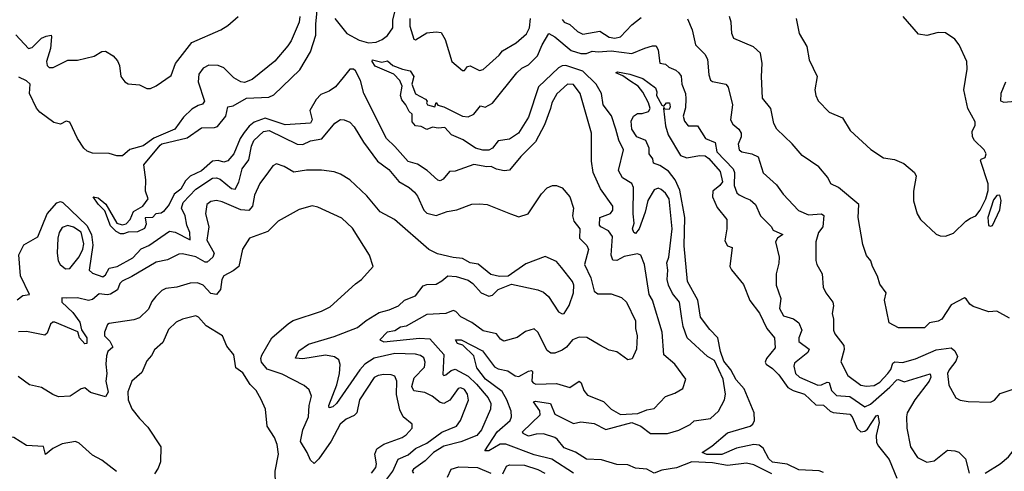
# Model space of a CAD drawing. Extents: x 1245432 to 1420865, y 606325 to 671314.
# Tile 252 of 256: x 1383898 to 1389138, y 624275 to 626678. Entities that reach past the tile are written whole.
import ezdxf

# ---------------------------------------------------------------- set-up
doc = ezdxf.new("R2010")
doc.units = 0

msp = doc.modelspace()

# ---------------------------------------------------------------- linework, layer by layer
at = {"layer": '0CON20XD'}
for points in [[(1386845.5, 624265.5), (1386729.2, 624339.2), (1386635, 624362.4), (1386485, 624419.5), (1386455, 624419.8), (1386395, 624383.1), (1386374.1, 624384.1), (1386439.7, 624485), (1386508.1, 624545), (1386515.3, 624565), (1386514.3, 624595), (1386491, 624655), (1386465, 624699.1), (1386376.9, 624765), (1386331.4, 624825), (1386315, 624890), (1386255.6, 624945.6), (1386228.5, 624955), (1386218, 624975), (1386248, 624975), (1386360.6, 624915), (1386425, 624830.7), (1386445, 624819.3), (1386495, 624809.6), (1386535, 624782), (1386555, 624778.9), (1386605, 624807.8), (1386621.1, 624811.1), (1386626.7, 624805), (1386624.1, 624754.1), (1386630, 624745), (1386645, 624739.2), (1386755, 624742.4), (1386825, 624720.9), (1386875, 624753.5), (1386885.3, 624745.3), (1386900.9, 624705), (1386920.1, 624680.1), (1387005, 624645.6), (1387046, 624605), (1387095, 624577.5), (1387187.6, 624582.4), (1387235, 624601.8), (1387275, 624609.5), (1387335, 624673.5), (1387385, 624691.2), (1387427.5, 624715), (1387442.9, 624765), (1387385, 624844.4), (1387325.3, 624895.3), (1387317.3, 625015), (1387265.2, 625185.2), (1387248.2, 625215), (1387222.9, 625375), (1387204.2, 625424.2), (1387185, 625432.5), (1387115, 625418.2), (1387075, 625397.2), (1387055, 625398.6), (1387045.2, 625425.2), (1387052.4, 625525), (1387032.3, 625555), (1386991.5, 625575), (1386983.3, 625585), (1386985.2, 625624.8), (1387042.8, 625647.2), (1387054.5, 625665), (1387054.5, 625685), (1386988.1, 625778.1), (1386950.7, 625865), (1386941.8, 625925), (1386941.1, 626075), (1386881.1, 626285), (1386845, 626334), (1386813.8, 626335), (1386757.3, 626282.7), (1386730.4, 626235), (1386723.1, 626205), (1386691.7, 626118.3), (1386642.4, 626027.6), (1386565, 625949.5), (1386505, 625877.5), (1386475.8, 625874.2), (1386435, 625882.5), (1386407.5, 625897.5), (1386384.6, 625895.4), (1386315, 625907.9), (1386215, 625871.9), (1386185, 625870.6), (1386151.2, 625828.8), (1386135, 625820.4), (1386123.7, 625823.7), (1386066.2, 625876.2), (1386015, 625908.8), (1385965, 625923.5), (1385895, 626003.3), (1385850, 626045), (1385728.6, 626285), (1385711.6, 626355), (1385685, 626405.4), (1385675, 626415.4), (1385655, 626415.5), (1385620.3, 626369.7), (1385578.8, 626321.2), (1385545, 626298), (1385500.5, 626279.5), (1385476.2, 626253.8), (1385441.8, 626195), (1385454.4, 626145), (1385445, 626126.8), (1385311, 626119), (1385205.1, 626154.9), (1385145, 626132.1), (1385119, 626111), (1385092.6, 626077.4), (1385071.6, 626045), (1385037.6, 625965), (1385005, 625927.3), (1384985, 625920.4), (1384955, 625928.7), (1384925, 625924.7), (1384865, 625874.2), (1384805.2, 625844.8), (1384779.7, 625820.2), (1384755, 625776.7), (1384719.8, 625750.2), (1384693.3, 625695), (1384663.2, 625656.8), (1384651.3, 625648.7), (1384623.3, 625645), (1384604, 625626), (1384566.4, 625623.6), (1384570.5, 625589.5), (1384562.5, 625567.5), (1384525, 625548.8), (1384475, 625547.3), (1384451.1, 625538.9), (1384435, 625538.9), (1384411.6, 625551.6), (1384381.1, 625581.1), (1384350.7, 625660.7), (1384315, 625695.6), (1384290, 625735), (1384315, 625730), (1384357.1, 625697.1), (1384415.7, 625595), (1384442.8, 625587.2), (1384465, 625591.8), (1384486.9, 625615), (1384503.4, 625656.6), (1384553.3, 625685), (1384582.5, 625725), (1384567.5, 625765), (1384569.4, 625825), (1384559.2, 625905), (1384645, 626009.7), (1384655, 626016.9), (1384789.9, 626050.1), (1384865, 626103.3), (1384935, 626104.3), (1384950.5, 626109.5), (1384994.8, 626165.2), (1385005.3, 626214.7), (1385035, 626220), (1385105, 626260), (1385224.2, 626265.8), (1385251.3, 626278.7), (1385388.4, 626411.6), (1385445, 626506.7), (1385474.5, 626595.5), (1385473.9, 626655), (1385484.8, 626765)], [(1385575, 626683.6), (1385638.9, 626605), (1385705, 626569), (1385755, 626555.2), (1385795, 626558.3), (1385826.9, 626573.1), (1385855, 626594.8), (1385883.3, 626635), (1385884.6, 626675.4), (1385905.1, 626765)], [(1383876.8, 626596.8), (1383944.6, 626524.6), (1383965, 626530), (1384015, 626580), (1384038.9, 626591.1), (1384065, 626596.2), (1384067.5, 626587.5), (1384061.6, 626525), (1384040.5, 626455), (1384043.5, 626433.5), (1384054.4, 626424.4), (1384075.5, 626424.5), (1384155, 626462), (1384205, 626463.1), (1384295, 626484.5), (1384335, 626508.1), (1384355, 626510.6), (1384396.2, 626486.2), (1384419.5, 626459.5), (1384428.5, 626435), (1384435.7, 626375), (1384458.3, 626348.3), (1384475, 626336.2), (1384535, 626331.4), (1384575, 626311.2), (1384595, 626312.5), (1384625, 626325.6), (1384705, 626380.8), (1384726.6, 626445), (1384815, 626557.1), (1384968.8, 626625), (1385005, 626647.5), (1385060, 626695)], [(1385388.5, 626695), (1385385.4, 626665), (1385342.1, 626565), (1385325, 626538.6), (1385255, 626456.7), (1385135, 626360), (1385095, 626343.1), (1385075, 626348.1), (1385038.3, 626368.3), (1384985, 626421.8), (1384955, 626434.6), (1384905, 626435.4), (1384875, 626420), (1384851.9, 626388.1), (1384847.4, 626347.4), (1384881.2, 626245), (1384870.7, 626229.3), (1384847.7, 626222.3), (1384815, 626202.5), (1384770.2, 626159.8), (1384724.3, 626095), (1384612.4, 626047.6), (1384555, 626007.3), (1384485, 625986.9), (1384445, 625954.2), (1384415, 625952.9), (1384375, 625966.5), (1384285, 625968.2), (1384257.7, 625977.7), (1384239.4, 625995), (1384205.4, 626045.4), (1384165, 626132.2), (1384145, 626137.5), (1384115, 626121.9), (1384080.6, 626130.6), (1384005.9, 626185.9), (1383986.9, 626206.9), (1383950.7, 626285), (1383954.3, 626335), (1383935, 626353.3), (1383893, 626373)], [(1385973.4, 626685), (1385974.1, 626644.1), (1385995, 626573.8), (1386005, 626571.2), (1386065, 626608), (1386115, 626614), (1386140.5, 626610.5), (1386162.2, 626572.2), (1386198.5, 626455), (1386255, 626408.5), (1386265, 626408.6), (1386281.2, 626428.8), (1386295, 626433), (1386345, 626408.5), (1386365, 626413.5), (1386450.2, 626489.8), (1386467.5, 626512.5), (1386540, 626555), (1386595, 626602.7), (1386611.6, 626635), (1386616, 626685)], [(1386785, 626678.8), (1386795, 626664.4), (1386825, 626652.5), (1386865.7, 626615.7), (1386895, 626600.7), (1386985, 626617.1), (1387035.6, 626585.6), (1387065, 626580.5), (1387095, 626587.6), (1387155, 626650), (1387205, 626689.4)], [(1387452, 626682), (1387477.5, 626625), (1387494.6, 626544.6), (1387544.6, 626494.6), (1387558.1, 626468.1), (1387565.5, 626385), (1387575, 626356), (1387585, 626348.6), (1387655, 626335.6), (1387668.3, 626318.3), (1387691.1, 626225), (1387680.8, 626145), (1387692.9, 626122.9), (1387724.7, 626094.8), (1387737.5, 626075), (1387737.3, 626055), (1387720.8, 626015), (1387726.2, 625986.2), (1387741.2, 625975), (1387795, 625963.9), (1387827.5, 625947.5), (1387855, 625862.9), (1387925, 625800), (1387960.4, 625750.4), (1388043, 625663), (1388095, 625639.6), (1388165, 625645.2), (1388176.9, 625636.9), (1388171.1, 625575), (1388149.4, 625545), (1388135.6, 625495), (1388134.3, 625395.7), (1388139.4, 625375), (1388167.8, 625325), (1388173.3, 625255), (1388187.8, 625225), (1388225.6, 625175), (1388228.9, 625155), (1388221.8, 625115), (1388229.1, 625085), (1388229.1, 625025), (1388236.1, 625006.1), (1388283.8, 624945), (1388285, 624923.3), (1388267.8, 624857.8), (1388305.3, 624785.3), (1388375, 624733.3), (1388405, 624727.5), (1388445, 624731.6), (1388475, 624749.4), (1388518.5, 624795), (1388533.8, 624816.2), (1388545, 624850.3), (1388555, 624857.7), (1388596.1, 624853.9), (1388665, 624873.3), (1388775, 624921.9), (1388855, 624931.4), (1388874.7, 624915), (1388888, 624885), (1388879.9, 624860.1), (1388844.7, 624815), (1388836.2, 624795), (1388842.8, 624732.8), (1388880, 624665), (1388903, 624653), (1388945, 624645.7), (1389065, 624642.9), (1389086.3, 624653.7), (1389115, 624689.4), (1389195, 624715.6)], [(1389165, 625088.8), (1389097, 625127), (1389055, 625123.1), (1388972.1, 625152.1), (1388953.4, 625163.4), (1388935, 625192), (1388925, 625197.1), (1388855, 625160.8), (1388805, 625084.4), (1388785, 625073.8), (1388738.8, 625065), (1388712.1, 625037.9), (1388575, 625038.8), (1388524.3, 625064.3), (1388500, 625185), (1388509.2, 625225), (1388475, 625270), (1388463, 625313), (1388436, 625365), (1388428, 625395), (1388405, 625423.3), (1388385, 625482.5), (1388359.4, 625625), (1388363.6, 625695), (1388255.8, 625785), (1388214.7, 625804.7), (1388198, 625838), (1388151.2, 625895), (1388061.2, 625955), (1388008.1, 626018.1), (1387926.5, 626095), (1387910.4, 626125), (1387894.5, 626205), (1387851.1, 626261.1), (1387845.5, 626375), (1387848.8, 626445), (1387840.6, 626500.6), (1387803.1, 626533.1), (1387697.7, 626577.7), (1387687.3, 626605), (1387684.5, 626665), (1387675.6, 626695)], [(1388030.8, 626685), (1388045.7, 626605), (1388086.9, 626535), (1388099.2, 626465), (1388142, 626375), (1388130, 626305), (1388134.4, 626274.4), (1388146.6, 626246.6), (1388205.5, 626185.5), (1388275.8, 626155), (1388317.6, 626087.6), (1388428.1, 625988.1), (1388495, 625942.7), (1388553.4, 625933.4), (1388602.7, 625912.7), (1388660, 625865), (1388668.8, 625845), (1388654.3, 625765), (1388654.4, 625714.4), (1388674, 625645), (1388691.2, 625615), (1388775, 625536.7), (1388797, 625527), (1388825, 625526.7), (1388867.3, 625542.7), (1388933.3, 625605), (1388957.3, 625622.7), (1388986.5, 625633.5), (1389010, 625665), (1389040, 625725), (1389051.4, 625768.6), (1389051.9, 625805), (1389011.7, 625928.3), (1389013.8, 625936.2), (1389036.2, 625945), (1389041.2, 625965), (1389031.2, 625985), (1388978.8, 626035), (1388968.6, 626055), (1388967.1, 626085), (1388982, 626115), (1388982.5, 626135), (1388944.4, 626205), (1388921.9, 626305), (1388940, 626415), (1388938.6, 626455), (1388898.1, 626545), (1388874, 626575), (1388825, 626608.6), (1388785, 626609.2), (1388725, 626594.5), (1388681.2, 626601.2), (1388598.6, 626695)], [(1387901, 624261), (1387805, 624308.5), (1387765, 624318.8), (1387664.5, 624305.5), (1387585, 624319.6), (1387474.9, 624325.1), (1387393.8, 624293.8), (1387315, 624280.2), (1387275, 624265.4), (1387235, 624286.4), (1387175, 624291.4), (1387135, 624309.1), (1387075, 624311.2), (1386995, 624336.2), (1386915, 624339.8), (1386855, 624376.6), (1386795, 624399.8), (1386758.9, 624445), (1386745, 624453.7), (1386685, 624473.5), (1386647.2, 624472.8), (1386605, 624461.3), (1386576.9, 624475), (1386573.5, 624485), (1386667.3, 624575), (1386665.7, 624595.7), (1386632.9, 624645), (1386642.9, 624647.1), (1386723.6, 624635), (1386745, 624578.1), (1386845, 624529.2), (1386885, 624537.5), (1386955, 624529.1), (1387017.4, 624497.4), (1387155, 624535.1), (1387202.6, 624515), (1387255, 624476.2), (1387345, 624475.8), (1387405, 624492.9), (1387465.9, 624524.1), (1387487.6, 624542.4), (1387575, 624555.6), (1387616, 624594), (1387648.8, 624655), (1387653.4, 624685), (1387641, 624765), (1387595, 624864.1), (1387558.5, 624885), (1387449.6, 624985), (1387428.4, 625045), (1387422.1, 625087.9), (1387408.4, 625175), (1387371.3, 625221.3), (1387350.4, 625265), (1387344.3, 625295), (1387347.1, 625345), (1387341.6, 625385), (1387351.7, 625415), (1387370.3, 625565), (1387354, 625725), (1387335, 625754.7), (1387310.9, 625775), (1387295, 625780.8), (1387275, 625773.1), (1387241.5, 625715), (1387226.7, 625653.3), (1387195, 625565.5), (1387175, 625540.5), (1387166.2, 625546.2), (1387159.7, 625565), (1387168.5, 625595), (1387162.8, 625645), (1387164.3, 625784.3), (1387155.6, 625805.6), (1387106.2, 625836.2), (1387085.4, 625875), (1387110.9, 625985), (1387086.6, 626036.6), (1387070.4, 626095), (1387046.6, 626166.6), (1387002.7, 626225), (1386993.4, 626285), (1386965.5, 626335.5), (1386895, 626403.9), (1386805, 626434.1), (1386785, 626433.2), (1386765, 626422.3), (1386659.8, 626320.2), (1386605, 626158.6), (1386552.5, 626075), (1386505, 626042.1), (1386445, 626033.6), (1386414, 625995), (1386395, 625983.1), (1386363.4, 625983.4), (1386324.5, 625995), (1386258.3, 626038.3), (1386195.7, 626065.7), (1386160, 626105), (1386125, 626100), (1386095, 626106.7), (1386065, 626093.8), (1386035, 626110), (1386005, 626112.5), (1385987.5, 626135), (1385987.5, 626175), (1385970.3, 626190.3), (1385953.8, 626225), (1385932.2, 626252.2), (1385924.2, 626274.2), (1385933.8, 626325), (1385921.8, 626355), (1385888.6, 626388.6), (1385790.6, 626430.6), (1385774.5, 626455), (1385775.9, 626464.1), (1385825, 626452.8), (1385855, 626459.1), (1385884.4, 626434.4), (1385935, 626414), (1385975.5, 626405.5), (1385996, 626375), (1385985.6, 626335), (1386004.1, 626284.1), (1386057.5, 626255), (1386066.7, 626245), (1386062.5, 626235), (1386067.5, 626225), (1386106.4, 626213.6), (1386115, 626237.5), (1386122.5, 626222.5), (1386155, 626214), (1386255, 626165.5), (1386285, 626161.9), (1386315, 626175.6), (1386350.5, 626219.5), (1386375, 626213.1), (1386415, 626233.5), (1386544.3, 626395.7), (1386569.9, 626420.1), (1386605, 626437.8), (1386652.9, 626485), (1386678, 626545), (1386714.2, 626605), (1386745, 626587.3), (1386831.9, 626515), (1386885, 626498), (1386915, 626498.7), (1386945, 626511), (1386976.8, 626506.8), (1387045, 626513.2), (1387155, 626498.8), (1387225, 626526.9), (1387265, 626539.2), (1387285, 626538.8), (1387296.2, 626516.2), (1387305, 626446.2), (1387335, 626441.3), (1387353.1, 626425), (1387388.9, 626408.9), (1387406.2, 626396.2), (1387417.3, 626377.3), (1387421.4, 626335), (1387440.4, 626285), (1387443.7, 626256.3), (1387440.5, 626209.5), (1387428.8, 626165), (1387435, 626138), (1387455, 626112.9), (1387505, 626114), (1387547.1, 626045), (1387598.5, 626025), (1387607.1, 625975), (1387694.7, 625885), (1387701.3, 625865), (1387700.3, 625795), (1387715, 625757.5), (1387726, 625746), (1387759.2, 625730.8)], [(1388175, 624268), (1388152.8, 624277.2), (1388045, 624282.5), (1387982.5, 624312.5), (1387905, 624323.5), (1387885, 624340.7), (1387855, 624397.2), (1387833.9, 624413.9), (1387805, 624416.8), (1387712.5, 624397.5), (1387635, 624363.8), (1387555, 624364.2), (1387530, 624375), (1387581.7, 624408.3), (1387665, 624480.2), (1387785, 624515.3), (1387799.7, 624525), (1387808.7, 624545), (1387806.1, 624586.1), (1387753.4, 624713.4), (1387710.8, 624760.8), (1387682, 624815), (1387645, 624860.2), (1387627.2, 624912.8), (1387613.3, 624985), (1387570.1, 625030.1), (1387521.1, 625095), (1387506, 625185), (1387451.3, 625285), (1387434, 625474), (1387438.4, 625625), (1387410.4, 625770.4), (1387385.4, 625825), (1387351.5, 625871.5), (1387305, 625902.5), (1387270, 625915), (1387267, 625937), (1387247.5, 625965), (1387247.5, 625995), (1387229.2, 626035), (1387182.5, 626055), (1387156, 626095), (1387151.8, 626138.2), (1387164.7, 626165.3), (1387185, 626178.6), (1387211.2, 626178.8), (1387245, 626190), (1387253.8, 626205), (1387245, 626235.8), (1387215, 626293.1), (1387188.9, 626325), (1387145, 626352.5), (1387108.5, 626378.5), (1387070.8, 626395), (1387079.4, 626400.6), (1387145, 626388.2), (1387214.4, 626364.4), (1387281.2, 626315), (1387288.9, 626295), (1387286.2, 626275), (1387315, 626223.8), (1387325, 626217.5), (1387340, 626235), (1387356.1, 626236.1), (1387360, 626215), (1387355, 626200), (1387332.5, 626202.5), (1387325, 626210), (1387324.1, 626205.9), (1387334, 626114), (1387349.4, 626065), (1387414, 625955), (1387447.6, 625942.4), (1387515.4, 625954.6), (1387545, 625953), (1387565, 625939.4), (1387625, 625869.6), (1387637.5, 625815), (1387624.7, 625795), (1387586.2, 625765), (1387584.6, 625735), (1387609, 625679), (1387661, 625615), (1387661.9, 625565), (1387650.9, 625500.9), (1387664, 625474), (1387690, 625465), (1387677.1, 625365), (1387686.7, 625346.7), (1387749.6, 625269.6), (1387783.3, 625183.3), (1387835.5, 625115.5), (1387874, 625035), (1387915.3, 624985), (1387917.9, 624932.1), (1387871.6, 624875), (1387864.7, 624855), (1387870, 624845), (1387905, 624821.9), (1387937.8, 624787.8), (1387985, 624720), (1388014.1, 624704.1), (1388074.6, 624684.6), (1388135, 624629.1), (1388175, 624627.3), (1388210.3, 624595), (1388227.4, 624587.4), (1388315, 624579.3), (1388328.4, 624565), (1388355, 624502.7), (1388375, 624484.8), (1388395, 624488), (1388410.4, 624499.6), (1388455, 624569.6), (1388465, 624574.2), (1388471.3, 624535), (1388456.6, 624465), (1388458.4, 624428.4), (1388467.8, 624407.8), (1388525, 624337.8), (1388565, 624237.5)], [(1389143.6, 626345), (1389119.4, 626285), (1389116.9, 626246.9), (1389135, 626239.5), (1389195, 626244.1)], [(1383885, 625186.5), (1383915, 625210.4), (1383950, 625215), (1383902.8, 625315), (1383894.1, 625425.9), (1383920.9, 625479.1), (1383995, 625521.9), (1384044.5, 625645), (1384095, 625704.2), (1384115, 625710), (1384126.9, 625705), (1384255, 625583.3), (1384279.6, 625535), (1384287.8, 625477.8), (1384268.3, 625345), (1384285, 625329.1), (1384341.2, 625308.8), (1384355, 625320.8), (1384374.7, 625355.3), (1384416.1, 625363.9), (1384500, 625410), (1384545, 625458.9), (1384585, 625475.9), (1384695, 625552.2), (1384725, 625547.4), (1384805, 625506.2), (1384804.4, 625545), (1384787.7, 625585), (1384778.7, 625635), (1384759, 625675), (1384767.5, 625705), (1384835, 625776.1), (1384925, 625834.3), (1384945, 625836.2), (1384965, 625829.3), (1385025, 625779.1), (1385045, 625776.9), (1385065, 625812.9), (1385081.6, 625885), (1385117.6, 625932.4), (1385131.1, 626005), (1385144.4, 626035.6), (1385195, 626083.4), (1385225, 626089), (1385375, 626016.5), (1385405, 626013.5), (1385445, 626033.3), (1385505.7, 626044.3), (1385575, 626127.1), (1385605, 626146.9), (1385625, 626145.7), (1385655, 626132.5), (1385677.9, 626107.9), (1385727.2, 626027.2), (1385802.5, 625925), (1385861.7, 625881.7), (1385915, 625817.3), (1385970, 625785), (1385999.5, 625759.5), (1386015, 625739.2), (1386049.2, 625665), (1386065, 625648.2), (1386115, 625636.7), (1386172.2, 625657.8), (1386225, 625666.5), (1386305, 625695.6), (1386345, 625697.8), (1386385, 625694.4), (1386510, 625645)], [(1385846.5, 624225), (1385884.3, 624275), (1385911.5, 624338.5), (1385965, 624362.7), (1386004.6, 624395.4), (1386065.1, 624424.9), (1386145, 624482.7), (1386223.1, 624515), (1386244.5, 624545), (1386285.9, 624654.1), (1386281.3, 624685), (1386265, 624709.3), (1386245, 624718.8), (1386231.1, 624715), (1386187.4, 624652.6), (1386155, 624636.1), (1386135, 624640), (1386092.2, 624675), (1386054.3, 624694.3), (1385995, 624703.1), (1385985.3, 624725.3), (1385997.8, 624772.2), (1386051.9, 624828.1), (1386056.7, 624855), (1386047.9, 624877.9), (1386031.1, 624891.1), (1386005, 624898.7), (1385895, 624901.9), (1385785, 624876.5), (1385734.7, 624845), (1385707.6, 624815), (1385583.4, 624635), (1385565, 624617.5), (1385545, 624611.9), (1385542.7, 624625), (1385585.6, 624735), (1385600.4, 624795), (1385602.8, 624842.7), (1385597.3, 624867.3), (1385574, 624884), (1385525, 624892.5), (1385405, 624873.8), (1385366.4, 624876.4), (1385383.1, 624915), (1385435, 624950.7), (1385572.4, 624992.4), (1385695, 625039.2), (1385742.7, 625077.3), (1385810.5, 625119.5), (1385865, 625133.2), (1385914.7, 625155.3), (1385945.3, 625184.7), (1386005, 625207.8), (1386045, 625262.2), (1386065, 625269.1), (1386115, 625271.4), (1386145, 625287.5), (1386175.9, 625314.1), (1386220.9, 625310.9), (1386285, 625292.5), (1386308.8, 625275), (1386353.8, 625225), (1386395, 625206), (1386415, 625212.5), (1386445, 625241.4), (1386515, 625270.8), (1386655, 625240), (1386685, 625227.3), (1386712.5, 625205), (1386765, 625122.9), (1386785, 625112.5), (1386795, 625114), (1386822.2, 625157.8), (1386844.7, 625225), (1386846.5, 625265), (1386839.3, 625285), (1386780.8, 625359.2), (1386755, 625391.4), (1386695, 625418.1), (1386590.7, 625379.3), (1386497.3, 625312.7), (1386451.7, 625311.7), (1386405, 625321.2), (1386337.7, 625377.7), (1386295, 625383.8), (1386255, 625408), (1386205, 625412), (1386122, 625432), (1386075.4, 625455.4), (1385892, 625615), (1385816, 625655), (1385745, 625740), (1385654.2, 625825), (1385605, 625855.6), (1385572.3, 625867.7), (1385505, 625876.9), (1385425, 625877.7), (1385356.4, 625866.4), (1385305, 625897.5), (1385265, 625910.6), (1385245, 625900.8), (1385221.3, 625868.7), (1385175.7, 625805.7), (1385146.9, 625745), (1385137.2, 625685), (1385118, 625662), (1385075, 625666.9), (1384975, 625708.8), (1384945.4, 625715.4), (1384915, 625711.1), (1384893.5, 625695), (1384886.2, 625645), (1384905.5, 625575), (1384894.1, 625505), (1384933.8, 625435), (1384926.7, 625415), (1384895, 625388.2), (1384885, 625386.8), (1384835, 625416.7), (1384765, 625432.2), (1384745, 625430.4), (1384685, 625399.7), (1384625, 625387.5), (1384495, 625310.8), (1384442.7, 625287.3), (1384430.5, 625275), (1384419.1, 625240.9), (1384382.1, 625217.9), (1384363.4, 625213.4), (1384321.3, 625218.7), (1384285, 625189.6), (1384265, 625184.1), (1384205, 625198), (1384146.7, 625196.7), (1384122, 625198), (1384122.5, 625175), (1384180.4, 625120.4), (1384217.6, 625067.6), (1384227.2, 625027.2), (1384255.5, 624985), (1384254.7, 624955.3), (1384245, 624952.3), (1384216.7, 624985), (1384206.8, 625016.8), (1384085, 625067.5), (1384075, 625068), (1384062.1, 625057.9), (1384045, 625010), (1384031.2, 624998.8), (1383935, 625018.4), (1383892.6, 625017.4)], [(1386510, 625645), (1386555, 625629.6), (1386604.6, 625645.4), (1386675, 625752), (1386705, 625783.3), (1386733.6, 625796.4), (1386755, 625796.2), (1386785, 625782.5), (1386825, 625736), (1386845.5, 625675), (1386840.7, 625635), (1386847.7, 625605), (1386879.2, 625565), (1386876.6, 625515), (1386915.8, 625475.8), (1386924.6, 625455), (1386903.3, 625375), (1386938, 625305), (1386955, 625232.9), (1386975, 625219.7), (1387045, 625219.1), (1387100.5, 625200.5), (1387127.8, 625175), (1387175.5, 625075), (1387174.5, 625035), (1387183.3, 624995), (1387181.1, 624925), (1387156.6, 624873.4), (1387135, 624868.6), (1387075, 624911.2), (1387035, 624920), (1386985, 624945.7), (1386916.4, 624986.4), (1386875, 624989.1), (1386840, 624975), (1386808.2, 624935), (1386785, 624918.8), (1386745, 624903.1), (1386725, 624902.9), (1386705, 624917.1), (1386655, 625014.4), (1386635, 625032.5), (1386590.5, 625019.5), (1386545, 624986), (1386475, 624967.8), (1386457, 624977), (1386435, 625007.1), (1386365, 625022.9), (1386305, 625066.5), (1386245, 625096.7), (1386219.7, 625125), (1386205, 625130.5), (1386165, 625114.7), (1386065, 625108.9), (1385955, 625046.8), (1385925, 625041.8), (1385895, 625022.1), (1385852.9, 625015), (1385814.2, 624975), (1385835, 624964.2), (1386025, 624983.2), (1386080.5, 624979.5), (1386155.6, 624895.6), (1386149.5, 624789.5), (1386155, 624784.5), (1386165, 624787.5), (1386195, 624811.4), (1386215, 624817.4), (1386285, 624780.7), (1386329.2, 624739.2), (1386391.9, 624665), (1386404.7, 624635), (1386404.1, 624605), (1386355.2, 624495), (1386330.8, 624465), (1386245, 624431.2), (1386155, 624407.8), (1386099.8, 624375), (1386055, 624330.8), (1385993.5, 624286.5), (1385987.5, 624275), (1385994.5, 624264.5)], [(1387759.2, 625730.8), (1387785, 625719.6), (1387814.4, 625695), (1387839.5, 625635), (1387897, 625577), (1387908.3, 625558.3), (1387958.8, 625535), (1387931.4, 625515), (1387920.6, 625495), (1387939.1, 625415), (1387938.2, 625381.8), (1387922.9, 625325), (1387923.3, 625265), (1387947.9, 625195), (1387940.5, 625140.5), (1387962.1, 625102.1), (1388015, 625085.4), (1388044.7, 625064.7), (1388060, 625025), (1388043.8, 624985), (1388044.6, 624965), (1388098.8, 624925), (1388092.6, 624907.4), (1388020.4, 624849.6), (1388017.2, 624835), (1388026.4, 624795), (1388047.8, 624775), (1388145, 624733.8), (1388165, 624735.2), (1388195, 624749.7), (1388205, 624747.1), (1388217.8, 624705), (1388245, 624677.5), (1388315, 624672.5), (1388395, 624616.9), (1388425, 624631.6), (1388528.4, 624721.6), (1388565, 624761.6), (1388575, 624763.8), (1388605, 624750.9), (1388743.4, 624793.4), (1388746.2, 624775), (1388738.2, 624755), (1388661.8, 624655), (1388621.5, 624585), (1388616.9, 624565), (1388619.6, 624505), (1388638.8, 624405), (1388675, 624348.5), (1388725, 624323.1), (1388765, 624330.9), (1388835, 624386.9), (1388875, 624384.3), (1388895, 624376), (1388930.3, 624340.3), (1388950, 624265)], [(1389065, 625578.6), (1389075, 625582.9), (1389114, 625666), (1389120.3, 625715), (1389114.3, 625744.3), (1389098.3, 625741.7), (1389080.7, 625719.3), (1389050, 625625), (1389053.6, 625583.6), (1389065, 625578.6)], [(1385771.1, 624265), (1385793.2, 624295), (1385796.9, 624315), (1385787.5, 624365), (1385798.5, 624395), (1385835, 624418.4), (1385934, 624455), (1385955, 624469.2), (1385986.2, 624505), (1385986, 624525), (1385939.2, 624565), (1385921.2, 624601.2), (1385903, 624683), (1385905.2, 624755.2), (1385895, 624780.5), (1385875, 624788.9), (1385835, 624789.7), (1385805, 624784.2), (1385785, 624773.2), (1385706.5, 624655), (1385692.9, 624585), (1385678.3, 624571.7), (1385635, 624552.9), (1385603.9, 624525), (1385555, 624434.4), (1385489.6, 624340.4), (1385465, 624316.7), (1385445, 624334), (1385427.8, 624375), (1385392.5, 624432.5), (1385404.7, 624495), (1385435.3, 624564.7), (1385439.4, 624625), (1385450.4, 624675), (1385438.3, 624708.3), (1385411.7, 624731.7), (1385295, 624791), (1385215, 624818.7), (1385185.2, 624855.2), (1385181.6, 624875), (1385187, 624893), (1385240.6, 624985), (1385328.2, 625061.8), (1385353.5, 625076.5), (1385505, 625126.5), (1385550.2, 625149.8), (1385685, 625272.9), (1385717.5, 625295), (1385780, 625365), (1385759.2, 625425), (1385669.2, 625569.2), (1385612.5, 625622.5), (1385485, 625680.5), (1385455, 625687.8), (1385385, 625668.6), (1385274, 625606), (1385218.5, 625551.5), (1385121.9, 625515), (1385083.6, 625456.4), (1385064.7, 625365.3), (1385035, 625340.8), (1384984.5, 625315), (1384973.6, 625295), (1384967.3, 625242.7), (1384945, 625215.5), (1384915, 625221.2), (1384875, 625264.6), (1384845, 625277.1), (1384805, 625275.5), (1384735, 625254.5), (1384675, 625247.5), (1384655, 625236.9), (1384622.2, 625205), (1384601.5, 625178.5), (1384583.1, 625136.9), (1384535, 625090.6), (1384505, 625080.5), (1384375, 625061.9), (1384365, 625055.7), (1384348.9, 625015), (1384348.6, 624995), (1384377.4, 624967.4), (1384393.1, 624935), (1384367.9, 624912.1), (1384360.2, 624889.8), (1384356.8, 624845), (1384362.5, 624795), (1384356.7, 624755), (1384368.4, 624695), (1384355, 624671.2), (1384275, 624693.8), (1384245, 624719.2), (1384225, 624714.2), (1384166, 624674), (1384105, 624671.5), (1384075, 624682.7), (1384015, 624721.1), (1383950, 624735), (1383889.6, 624779.6)], [(1384142.2, 625352.2), (1384165, 625353.3), (1384215, 625415.4), (1384235, 625456.5), (1384238.9, 625485), (1384225, 625546.6), (1384185, 625573.8), (1384155, 625582.3), (1384125, 625572.2), (1384107.5, 625545), (1384100.3, 625515), (1384098, 625435), (1384102.5, 625395), (1384114.4, 625375), (1384142.2, 625352.2)], [(1385262.2, 624065), (1385256.9, 624275), (1385274.5, 624365), (1385267.8, 624417.8), (1385254.4, 624455), (1385214.4, 624515), (1385205.6, 624605), (1385183.3, 624656.7), (1385156, 624705), (1385125, 624736), (1385085, 624798), (1385047.5, 624825), (1385037.8, 624895), (1385000.3, 624940.3), (1384976.7, 624995), (1384889.7, 625049.7), (1384850, 625095), (1384835, 625101.2), (1384765, 625083.6), (1384731.5, 625068.5), (1384690.7, 625029.3), (1384659.5, 624960.5), (1384615, 624920.8), (1384599.5, 624890.5), (1384575, 624863.3), (1384548.8, 624801.2), (1384495.7, 624755), (1384473.2, 624696.8), (1384475.9, 624655), (1384495, 624607.8), (1384535, 624555.6), (1384580, 624510), (1384648.6, 624405), (1384646.6, 624325), (1384635, 624292), (1384615, 624261.2)], [(1384413, 624273), (1384335, 624334), (1384285, 624360.8), (1384215, 624424.2), (1384195, 624432.5), (1384125, 624421.4), (1384074.3, 624395.7), (1384035, 624364.2), (1384025, 624406), (1383935, 624411.2), (1383866.7, 624455), (1383825, 624461.2), (1383777.7, 624442.3), (1383671.2, 624355), (1383560, 624315), (1383485, 624264.4)], [(1389035, 624264.2), (1389116.2, 624313.8), (1389159.2, 624350.8), (1389185, 624384.2), (1389203.9, 624396.1), (1389207.2, 624425), (1389205.6, 624465), (1389215, 624477.8), (1389225, 624478.1), (1389245, 624439.2), (1389285, 624399.1), (1389337.9, 624367.9), (1389426.9, 624295), (1389442.2, 624275), (1389461.6, 624211.6)], [(1386175, 624244.2), (1386194, 624286), (1386235, 624298.3), (1386334, 624295), (1386405, 624264.8)], [(1386468.9, 624261.1), (1386488.9, 624301.1), (1386505, 624309.1), (1386585, 624306.5), (1386655, 624284.8), (1386692.7, 624265)]]:
    msp.add_lwpolyline(points, dxfattribs=at)

doc.saveas('drawing.dxf')
